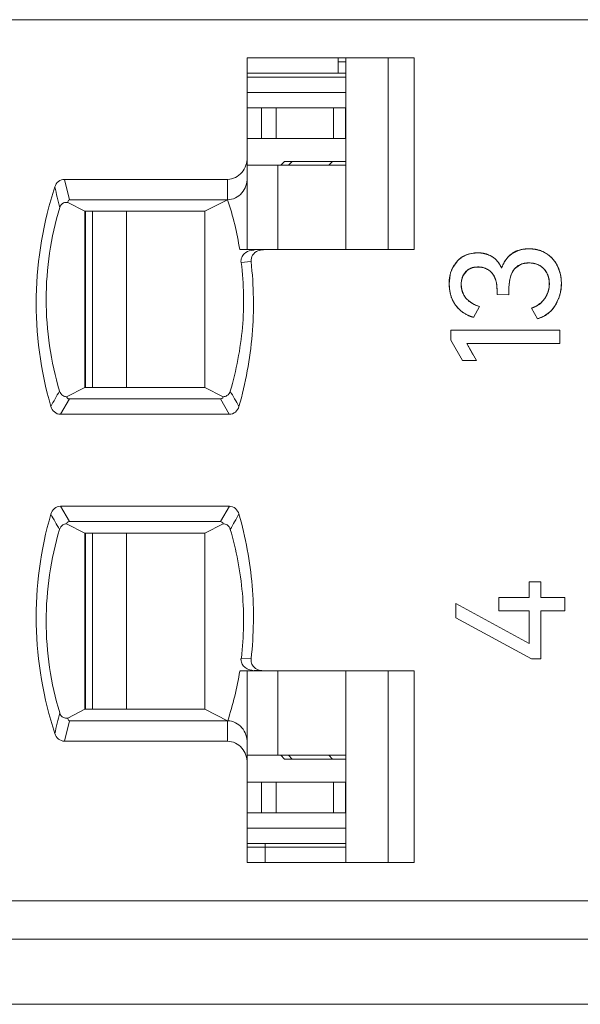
# Model space of a CAD drawing. Header units: inches. Extents: x 830 to 2908, y -1046 to 167.
# Tile 34 of 58: x 2658 to 2665, y -821 to -809. Entities that reach past the tile are written whole.
import ezdxf

# ---------------------------------------------------------------- set-up
doc = ezdxf.new("R2010")
doc.units = ezdxf.units.IN
doc.header["$LTSCALE"] = 23.1
doc.header["$MEASUREMENT"] = 0
doc.layers.get('0').update_dxf_attribs({"lineweight": 18})
for name, color, linetype, lineweight in [('1_27', 7, 'Continuous', 18), ('1_35', 7, 'Continuous', 18), ('1_36', 7, 'Continuous', 18), ('1_44', 7, 'Continuous', 18), ('1_45', 7, 'Continuous', 18), ('1_6', 7, 'Continuous', 18)]:
    doc.layers.add(name, color=color, linetype=linetype, lineweight=lineweight)

msp = doc.modelspace()

# ---------------------------------------------------------------- linework, layer by layer
at = {"color": 0, "linetype": 'Continuous', "lineweight": 0}
for p, q in [((2664.095, -811.617), (2664.181, -811.574)), ((2664.181, -811.574), (2664.231, -811.562)), ((2664.231, -811.562), (2664.32, -811.554)), ((2664.32, -811.554), (2664.408, -811.561)), ((2664.408, -811.561), (2664.458, -811.574)), ((2663.325, -811.797), (2663.381, -811.717)), ((2663.456, -811.656), (2663.513, -811.628)), ((2663.544, -811.619), (2663.65, -811.606)), ((2663.65, -811.606), (2663.72, -811.612)), ((2663.887, -811.693), (2663.929, -811.744)), ((2664.001, -811.721), (2664.033, -811.675)), ((2664.046, -811.66), (2664.095, -811.617)), ((2663.298, -811.86), (2663.325, -811.797)), ((2663.514, -811.835), (2663.462, -811.9)), ((2663.695, -811.793), (2663.635, -811.791)), ((2663.796, -811.833), (2663.722, -811.799)), ((2663.842, -811.876), (2663.819, -811.851)), ((2663.929, -811.744), (2663.963, -811.808)), ((2664.195, -811.765), (2664.131, -811.816)), ((2664.224, -811.752), (2664.195, -811.765)), ((2664.28, -811.74), (2664.234, -811.749)), ((2664.318, -811.738), (2664.308, -811.738)), ((2664.377, -811.743), (2664.318, -811.738)), ((2664.461, -811.772), (2664.398, -811.747)), ((2664.693, -811.781), (2664.727, -811.871)), ((2663.278, -812.01), (2663.289, -811.895)), ((2663.442, -811.955), (2663.436, -811.999)), ((2663.462, -811.9), (2663.442, -811.955)), ((2664.573, -811.921), (2664.557, -811.879)), ((2664.582, -812.061), (2664.582, -811.959)), ((2664.735, -811.909), (2664.743, -812.006)), ((2663.287, -812.112), (2663.278, -812.01)), ((2663.435, -812.019), (2663.442, -812.086)), ((2663.442, -812.086), (2663.463, -812.145)), ((2663.903, -812.083), (2663.895, -812.002)), ((2663.903, -812.151), (2663.903, -812.083)), ((2664.058, -812.093), (2664.058, -812.153)), ((2663.497, -812.197), (2663.544, -812.242)), ((2663.544, -812.242), (2663.604, -812.279)), ((2664.058, -812.153), (2663.903, -812.151)), ((2664.707, -812.203), (2664.663, -812.292)), ((2663.41, -812.343), (2663.358, -812.284)), ((2663.596, -812.448), (2663.676, -812.308)), ((2663.604, -812.279), (2663.676, -812.308)), ((2664.351, -812.328), (2664.43, -812.468)), ((2664.605, -812.367), (2664.523, -812.429)), ((2664.663, -812.292), (2664.624, -812.345)), ((2664.523, -812.429), (2664.43, -812.468)), ((2663.299, -812.613), (2664.721, -812.613)), ((2663.299, -812.745), (2663.299, -812.613)), ((2664.721, -812.613), (2664.721, -812.788)), ((2663.299, -812.745), (2663.452, -813.009)), ((2664.721, -812.788), (2663.507, -812.788)), ((2663.633, -813.009), (2663.507, -812.788)), ((2663.507, -812.788), (2663.588, -812.931)), ((2663.633, -813.009), (2663.452, -813.009)), ((2664.324, -815.899), (2664.473, -815.899)), ((2664.324, -816.103), (2664.324, -815.899)), ((2664.473, -815.899), (2664.473, -816.103)), ((2663.926, -816.103), (2664.324, -816.103)), ((2663.926, -816.276), (2663.926, -816.103)), ((2664.473, -816.103), (2664.788, -816.103)), ((2664.788, -816.103), (2664.788, -816.276)), ((2664.324, -816.703), (2663.365, -816.183)), ((2663.365, -816.371), (2663.365, -816.183)), ((2664.324, -816.276), (2663.926, -816.276)), ((2664.324, -816.703), (2664.324, -816.276)), ((2664.788, -816.276), (2664.473, -816.276)), ((2664.473, -816.276), (2664.473, -816.904)), ((2663.365, -816.371), (2664.353, -816.904)), ((2664.473, -816.904), (2664.353, -816.904))]:
    msp.add_line(p, q, dxfattribs=at)
at = {"color": 7, "linetype": 'Continuous', "lineweight": 0}
msp.add_line((2608.034, -821.413), (2704.63, -821.413), dxfattribs=at)
at = {"color": 0, "linetype": 'Continuous', "lineweight": 0}
for centre, radius, start, end in [((2664.34, -811.943), 0.388, 68.5068, 72.2366), ((2664.344, -811.934), 0.378, 57.3749, 68.5448), ((2663.634, -811.952), 0.346, 121, 137.1104), ((2663.631, -811.957), 0.349, 104.4149, 109.7464), ((2663.661, -811.962), 0.355, 75.3234, 80.3929), ((2663.665, -811.946), 0.339, 72.5849, 75.2818), ((2663.665, -811.946), 0.338, 69.5901, 72.586), ((2663.668, -811.937), 0.329, 58.8234, 69.6384), ((2664.354, -811.929), 0.409, 149.4989, 152.056), ((2664.301, -811.892), 0.344, 137.6236, 141.0718), ((2664.344, -811.934), 0.378, 51.7015, 57.302), ((2664.332, -811.948), 0.396, 47.1658, 51.7104), ((2664.325, -811.956), 0.407, 45.1467, 47.1779), ((2664.315, -811.966), 0.421, 37.7457, 45.1199), ((2664.307, -811.972), 0.431, 34.9647, 37.7683), ((2664.305, -811.974), 0.434, 31.3374, 34.9651), ((2663.691, -811.981), 0.411, 162.8774, 165.1133), ((2663.637, -811.988), 0.197, 120.0074, 128.8293), ((2663.658, -812.049), 0.259, 75.7101, 81.8759), ((2663.67, -812.012), 0.219, 47.2212, 54.9091), ((2664.373, -811.939), 0.431, 153.9739, 162.315), ((2664.363, -811.934), 0.419, 152.0527, 153.9554), ((2664.296, -811.962), 0.222, 106.394, 109.1188), ((2664.315, -812.059), 0.321, 94.7602, 96.2202), ((2664.316, -812.078), 0.34, 93.283, 94.7595), ((2664.318, -812.101), 0.363, 91.5709, 93.2797), ((2664.328, -812.034), 0.295, 76.3494, 80.3826), ((2664.316, -811.991), 0.266, 24.9036, 29.2288), ((2664.305, -811.974), 0.433, 26.4354, 31.3412), ((2663.716, -811.988), 0.436, 165.1186, 167.7464), ((2664.27, -812.008), 0.315, 11.5169, 16.0365), ((2664.26, -812.01), 0.326, 8.9729, 11.5295), ((2664.241, -811.995), 0.501, 9.842, 14.2664), ((2663.776, -812.018), 0.497, 190.8292, 194.0781), ((2663.766, -812.019), 0.331, 176.3976, 179.9923), ((2664.256, -812.013), 0.33, 337.1861, 351.5666), ((2664.178, -812.007), 0.564, 346.9481, 349.3379), ((2664.172, -812.005), 0.57, 349.3354, 350.2495), ((2664.16, -812.004), 0.583, 350.2764, 359.7788), ((2663.693, -812.03), 0.257, 206.4073, 220.4382), ((2664.248, -811.999), 0.345, 308.2409, 315.1948), ((2664.212, -812.016), 0.529, 339.3728, 340.1805), ((2664.196, -812.011), 0.546, 340.2112, 346.9738), ((2663.705, -812.026), 0.433, 226.9672, 231.5652), ((2663.723, -812.004), 0.462, 231.5876, 238.8948), ((2664.249, -812.007), 0.337, 287.5582, 294.5206), ((2664.244, -811.995), 0.349, 294.4966, 298.6534), ((2664.242, -811.991), 0.354, 298.6509, 303.6596), ((2664.242, -811.992), 0.353, 303.6547, 308.258), ((2664.318, -812.084), 0.403, 315.4307, 319.5853), ((2663.731, -811.991), 0.476, 238.8592, 239.8586), ((2663.733, -811.988), 0.48, 239.8606, 242.5454), ((2663.734, -811.985), 0.483, 242.5443, 245.7104), ((2663.731, -811.991), 0.476, 245.6875, 253.4874)]:
    msp.add_arc(centre, radius, start, end, dxfattribs=at)
for points, knots in [([(2664.32, -811.554), (2664.309, -811.554), (2664.287, -811.554), (2664.255, -811.557), (2664.23, -811.561), (2664.211, -811.566), (2664.196, -811.569), (2664.183, -811.574), (2664.169, -811.578), (2664.156, -811.583), (2664.145, -811.588), (2664.137, -811.592), (2664.13, -811.595), (2664.124, -811.599), (2664.119, -811.601), (2664.115, -811.604), (2664.112, -811.605), (2664.109, -811.607), (2664.106, -811.609), (2664.104, -811.611), (2664.102, -811.612), (2664.1, -811.613), (2664.099, -811.614), (2664.098, -811.614), (2664.098, -811.615), (2664.097, -811.615), (2664.096, -811.616), (2664.096, -811.616), (2664.095, -811.616), (2664.095, -811.616), (2664.095, -811.617), (2664.095, -811.617), (2664.095, -811.617), (2664.095, -811.617), (2664.095, -811.617), (2664.095, -811.617)], [0, 0, 0, 0, 0.125, 0.25, 0.375, 0.437501, 0.500001, 0.562501, 0.625001, 0.687501, 0.750001, 0.781251, 0.812501, 0.843751, 0.875001, 0.890626, 0.906251, 0.921876, 0.937501, 0.953126, 0.960939, 0.968751, 0.976564, 0.98047, 0.984376, 0.988282, 0.992189, 0.994142, 0.996095, 0.997071, 0.998048, 0.999025, 0.999513, 0.999757, 1, 1, 1, 1]), ([(2664.548, -811.616), (2664.54, -811.611), (2664.523, -811.601), (2664.498, -811.588), (2664.475, -811.579), (2664.457, -811.573), (2664.443, -811.569), (2664.428, -811.566), (2664.414, -811.562), (2664.399, -811.56), (2664.386, -811.558), (2664.376, -811.557), (2664.368, -811.556), (2664.36, -811.555), (2664.353, -811.555), (2664.348, -811.554), (2664.344, -811.554), (2664.34, -811.554), (2664.336, -811.554), (2664.333, -811.554), (2664.33, -811.554), (2664.328, -811.554), (2664.326, -811.554), (2664.325, -811.554), (2664.324, -811.554), (2664.323, -811.554), (2664.322, -811.554), (2664.321, -811.554), (2664.321, -811.554), (2664.321, -811.554), (2664.32, -811.554), (2664.32, -811.554), (2664.32, -811.554), (2664.32, -811.554), (2664.32, -811.554), (2664.32, -811.554)], [0, 0, 0, 0, 0.125, 0.25, 0.375, 0.437501, 0.500001, 0.562501, 0.625001, 0.687501, 0.750001, 0.781251, 0.812501, 0.843751, 0.875001, 0.890626, 0.906251, 0.921876, 0.937501, 0.953126, 0.960939, 0.968751, 0.976564, 0.98047, 0.984376, 0.988282, 0.992189, 0.994142, 0.996095, 0.997071, 0.998048, 0.999025, 0.999513, 0.999757, 1, 1, 1, 1]), ([(2663.381, -811.717), (2663.372, -811.726), (2663.356, -811.745), (2663.335, -811.776), (2663.32, -811.804), (2663.31, -811.827), (2663.303, -811.845), (2663.297, -811.864), (2663.292, -811.883), (2663.288, -811.903), (2663.285, -811.919), (2663.283, -811.933), (2663.281, -811.944), (2663.28, -811.954), (2663.279, -811.963), (2663.279, -811.971), (2663.279, -811.976), (2663.278, -811.982), (2663.278, -811.987), (2663.278, -811.992), (2663.278, -811.996), (2663.278, -811.998), (2663.278, -812.001), (2663.278, -812.003), (2663.278, -812.004), (2663.278, -812.005), (2663.278, -812.007), (2663.278, -812.008), (2663.278, -812.008), (2663.278, -812.009), (2663.278, -812.009), (2663.278, -812.009), (2663.278, -812.009), (2663.278, -812.01), (2663.278, -812.01), (2663.278, -812.01)], [0, 0, 0, 0, 0.125, 0.25, 0.375, 0.437501, 0.500001, 0.562501, 0.625001, 0.687501, 0.750001, 0.781251, 0.812501, 0.843751, 0.875001, 0.890626, 0.906251, 0.921876, 0.937501, 0.953126, 0.960939, 0.968751, 0.976564, 0.98047, 0.984376, 0.988282, 0.992189, 0.994142, 0.996095, 0.997072, 0.998048, 0.999025, 0.999513, 0.999757, 1, 1, 1, 1]), ([(2663.65, -811.606), (2663.636, -811.606), (2663.609, -811.607), (2663.571, -811.612), (2663.54, -811.62), (2663.516, -811.627), (2663.499, -811.634), (2663.483, -811.641), (2663.467, -811.649), (2663.451, -811.658), (2663.438, -811.667), (2663.429, -811.674), (2663.421, -811.679), (2663.414, -811.685), (2663.408, -811.69), (2663.404, -811.694), (2663.4, -811.697), (2663.397, -811.7), (2663.394, -811.703), (2663.391, -811.706), (2663.389, -811.708), (2663.387, -811.71), (2663.386, -811.711), (2663.385, -811.712), (2663.384, -811.713), (2663.383, -811.714), (2663.382, -811.715), (2663.382, -811.715), (2663.382, -811.716), (2663.381, -811.716), (2663.381, -811.716), (2663.381, -811.717), (2663.381, -811.717), (2663.381, -811.717), (2663.381, -811.717), (2663.381, -811.717), (2663.381, -811.717)], [0, 0, 0, 0, 0.125, 0.25, 0.375, 0.437501, 0.500001, 0.562501, 0.625001, 0.687501, 0.750001, 0.781251, 0.812501, 0.843751, 0.875001, 0.890626, 0.906251, 0.921876, 0.937501, 0.953126, 0.960939, 0.968751, 0.976564, 0.98047, 0.984376, 0.988282, 0.992189, 0.994142, 0.996095, 0.997071, 0.998048, 0.999025, 0.999513, 0.999757, 0.999997, 1, 1, 1, 1]), ([(2663.839, -811.656), (2663.832, -811.651), (2663.818, -811.644), (2663.796, -811.634), (2663.778, -811.627), (2663.762, -811.622), (2663.751, -811.618), (2663.739, -811.616), (2663.727, -811.613), (2663.715, -811.611), (2663.704, -811.609), (2663.696, -811.608), (2663.689, -811.608), (2663.683, -811.607), (2663.678, -811.607), (2663.673, -811.607), (2663.67, -811.607), (2663.667, -811.606), (2663.664, -811.606), (2663.661, -811.606), (2663.659, -811.606), (2663.657, -811.606), (2663.656, -811.606), (2663.655, -811.606), (2663.654, -811.606), (2663.653, -811.606), (2663.652, -811.606), (2663.652, -811.606), (2663.651, -811.606), (2663.651, -811.606), (2663.651, -811.606), (2663.651, -811.606), (2663.65, -811.606), (2663.65, -811.606), (2663.65, -811.606), (2663.65, -811.606)], [0, 0, 0, 0, 0.125, 0.25, 0.375, 0.4375, 0.500001, 0.562501, 0.625001, 0.687501, 0.750001, 0.781251, 0.812501, 0.843751, 0.875001, 0.890626, 0.906251, 0.921876, 0.937501, 0.953126, 0.960939, 0.968751, 0.976564, 0.98047, 0.984376, 0.988282, 0.992189, 0.994142, 0.996095, 0.997071, 0.998048, 0.999024, 0.999513, 0.999757, 1, 1, 1, 1]), ([(2663.963, -811.808), (2663.959, -811.799), (2663.952, -811.783), (2663.939, -811.76), (2663.928, -811.742), (2663.918, -811.728), (2663.91, -811.718), (2663.902, -811.709), (2663.894, -811.7), (2663.886, -811.692), (2663.878, -811.685), (2663.872, -811.68), (2663.868, -811.676), (2663.863, -811.672), (2663.859, -811.669), (2663.856, -811.667), (2663.853, -811.665), (2663.851, -811.664), (2663.849, -811.662), (2663.847, -811.661), (2663.845, -811.66), (2663.844, -811.659), (2663.843, -811.658), (2663.842, -811.658), (2663.841, -811.657), (2663.84, -811.657), (2663.84, -811.656), (2663.84, -811.656), (2663.839, -811.656), (2663.839, -811.656), (2663.839, -811.656), (2663.839, -811.656), (2663.839, -811.656), (2663.839, -811.656), (2663.839, -811.656), (2663.839, -811.656), (2663.839, -811.656)], [0, 0, 0, 0, 0.125, 0.25, 0.375, 0.437501, 0.500001, 0.562501, 0.625001, 0.687501, 0.750001, 0.781251, 0.812501, 0.843751, 0.875001, 0.890626, 0.906251, 0.921876, 0.937501, 0.953126, 0.960939, 0.968751, 0.976564, 0.98047, 0.984376, 0.988282, 0.992189, 0.994142, 0.996095, 0.997072, 0.998048, 0.999025, 0.999513, 0.999757, 0.999996, 1, 1, 1, 1]), ([(2664.693, -811.781), (2664.689, -811.772), (2664.68, -811.755), (2664.666, -811.732), (2664.653, -811.713), (2664.641, -811.698), (2664.632, -811.688), (2664.623, -811.678), (2664.613, -811.668), (2664.603, -811.659), (2664.595, -811.651), (2664.588, -811.645), (2664.582, -811.641), (2664.577, -811.636), (2664.572, -811.633), (2664.568, -811.63), (2664.565, -811.628), (2664.562, -811.626), (2664.56, -811.624), (2664.557, -811.622), (2664.555, -811.621), (2664.554, -811.62), (2664.552, -811.619), (2664.551, -811.618), (2664.551, -811.618), (2664.55, -811.617), (2664.549, -811.617), (2664.549, -811.617), (2664.548, -811.616), (2664.548, -811.616), (2664.548, -811.616), (2664.548, -811.616), (2664.548, -811.616), (2664.548, -811.616), (2664.548, -811.616), (2664.548, -811.616)], [0, 0, 0, 0, 0.125, 0.25, 0.375, 0.437501, 0.500001, 0.562501, 0.625001, 0.687501, 0.750001, 0.781251, 0.812501, 0.843751, 0.875001, 0.890626, 0.906251, 0.921876, 0.937501, 0.953126, 0.960939, 0.968751, 0.976564, 0.98047, 0.984376, 0.988282, 0.992189, 0.994142, 0.996095, 0.997071, 0.998048, 0.999025, 0.999513, 0.999757, 1, 1, 1, 1]), ([(2663.435, -812.019), (2663.435, -812.011), (2663.436, -811.995), (2663.438, -811.971), (2663.442, -811.952), (2663.446, -811.938), (2663.449, -811.928), (2663.453, -811.918), (2663.458, -811.908), (2663.462, -811.898), (2663.467, -811.89), (2663.47, -811.884), (2663.473, -811.88), (2663.476, -811.875), (2663.479, -811.872), (2663.481, -811.869), (2663.483, -811.867), (2663.484, -811.865), (2663.486, -811.863), (2663.488, -811.861), (2663.489, -811.86), (2663.49, -811.858), (2663.49, -811.858), (2663.491, -811.857), (2663.491, -811.856), (2663.492, -811.856), (2663.492, -811.856), (2663.492, -811.855), (2663.493, -811.855), (2663.493, -811.855), (2663.493, -811.855), (2663.493, -811.855), (2663.493, -811.855), (2663.493, -811.854), (2663.493, -811.854), (2663.493, -811.854)], [0, 0, 0, 0, 0.125, 0.25, 0.375, 0.4375, 0.500001, 0.562501, 0.625001, 0.687501, 0.750001, 0.781251, 0.812501, 0.843751, 0.875001, 0.890626, 0.906251, 0.921876, 0.937501, 0.953126, 0.960939, 0.968751, 0.976564, 0.98047, 0.984376, 0.988282, 0.992189, 0.994142, 0.996095, 0.997071, 0.998048, 0.999025, 0.999513, 0.999757, 1, 1, 1, 1]), ([(2663.493, -811.854), (2663.498, -811.849), (2663.508, -811.839), (2663.525, -811.826), (2663.54, -811.817), (2663.553, -811.811), (2663.562, -811.806), (2663.573, -811.803), (2663.583, -811.799), (2663.594, -811.797), (2663.604, -811.795), (2663.611, -811.793), (2663.617, -811.793), (2663.623, -811.792), (2663.628, -811.792), (2663.632, -811.791), (2663.635, -811.791), (2663.638, -811.791), (2663.641, -811.791), (2663.644, -811.791), (2663.646, -811.791), (2663.648, -811.791), (2663.649, -811.79), (2663.65, -811.79), (2663.651, -811.79), (2663.652, -811.79), (2663.652, -811.79), (2663.653, -811.79), (2663.653, -811.79), (2663.654, -811.79), (2663.654, -811.79), (2663.654, -811.79), (2663.654, -811.79), (2663.654, -811.79), (2663.654, -811.79), (2663.654, -811.79)], [0, 0, 0, 0, 0.125, 0.25, 0.375, 0.437501, 0.500001, 0.562501, 0.625001, 0.687501, 0.750001, 0.781251, 0.812501, 0.843751, 0.875001, 0.890626, 0.906251, 0.921876, 0.937501, 0.953126, 0.960939, 0.968751, 0.976564, 0.98047, 0.984376, 0.988282, 0.992189, 0.994142, 0.996095, 0.997071, 0.998048, 0.999025, 0.999513, 0.999757, 1, 1, 1, 1]), ([(2663.635, -811.791), (2663.61, -811.792), (2663.577, -811.799), (2663.546, -811.814), (2663.539, -811.818)], [0, 0, 0, 0, 0.739284, 1, 1, 1, 1]), ([(2663.654, -811.79), (2663.663, -811.79), (2663.681, -811.791), (2663.706, -811.795), (2663.726, -811.8), (2663.742, -811.805), (2663.753, -811.809), (2663.764, -811.814), (2663.775, -811.82), (2663.785, -811.826), (2663.794, -811.831), (2663.8, -811.836), (2663.805, -811.84), (2663.81, -811.844), (2663.814, -811.847), (2663.817, -811.85), (2663.819, -811.852), (2663.822, -811.854), (2663.824, -811.856), (2663.826, -811.858), (2663.827, -811.859), (2663.828, -811.861), (2663.829, -811.862), (2663.83, -811.862), (2663.83, -811.863), (2663.831, -811.863), (2663.831, -811.864), (2663.832, -811.864), (2663.832, -811.865), (2663.832, -811.865), (2663.832, -811.865), (2663.833, -811.865), (2663.833, -811.865), (2663.833, -811.865), (2663.833, -811.865), (2663.833, -811.865)], [0, 0, 0, 0, 0.125, 0.25, 0.375001, 0.437501, 0.500001, 0.562501, 0.625001, 0.687501, 0.750001, 0.781251, 0.812501, 0.843751, 0.875001, 0.890626, 0.906251, 0.921876, 0.937501, 0.953126, 0.960939, 0.968751, 0.976564, 0.98047, 0.984376, 0.988283, 0.992189, 0.994142, 0.996095, 0.997072, 0.998048, 0.999025, 0.999513, 0.999757, 1, 1, 1, 1]), ([(2664.058, -812.093), (2664.058, -812.064), (2664.06, -812.008), (2664.073, -811.936), (2664.09, -811.885), (2664.107, -811.85), (2664.122, -811.826), (2664.14, -811.806), (2664.159, -811.788), (2664.18, -811.772), (2664.2, -811.762), (2664.216, -811.755), (2664.229, -811.75), (2664.243, -811.747), (2664.254, -811.744), (2664.264, -811.742), (2664.271, -811.741), (2664.279, -811.74), (2664.286, -811.739), (2664.293, -811.739), (2664.298, -811.739), (2664.302, -811.738), (2664.305, -811.738), (2664.308, -811.738), (2664.31, -811.738), (2664.312, -811.738), (2664.313, -811.738), (2664.315, -811.738), (2664.316, -811.738), (2664.316, -811.738), (2664.317, -811.738), (2664.317, -811.738), (2664.317, -811.738), (2664.318, -811.738), (2664.318, -811.738), (2664.318, -811.738), (2664.318, -811.738)], [0, 0, 0, 0, 0.125, 0.25, 0.375, 0.4375, 0.5, 0.5625, 0.625, 0.6875, 0.75, 0.78125, 0.8125, 0.84375, 0.875, 0.890625, 0.90625, 0.921875, 0.9375, 0.953125, 0.960938, 0.96875, 0.976563, 0.980469, 0.984375, 0.988282, 0.992188, 0.994141, 0.996094, 0.997071, 0.998047, 0.999024, 0.999512, 0.999756, 0.999997, 1, 1, 1, 1]), ([(2664.131, -811.816), (2664.128, -811.82), (2664.068, -811.895), (2664.058, -812.002), (2664.058, -812.093)], [0, 0, 0, 0, 0.046857, 1, 1, 1, 1]), ([(2664.318, -811.738), (2664.328, -811.738), (2664.349, -811.739), (2664.378, -811.742), (2664.4, -811.747), (2664.418, -811.753), (2664.43, -811.757), (2664.442, -811.762), (2664.454, -811.768), (2664.465, -811.774), (2664.474, -811.78), (2664.481, -811.785), (2664.486, -811.789), (2664.491, -811.793), (2664.495, -811.796), (2664.499, -811.799), (2664.501, -811.801), (2664.503, -811.803), (2664.506, -811.805), (2664.508, -811.807), (2664.509, -811.809), (2664.51, -811.81), (2664.511, -811.811), (2664.512, -811.812), (2664.513, -811.812), (2664.513, -811.813), (2664.514, -811.813), (2664.514, -811.814), (2664.514, -811.814), (2664.514, -811.814), (2664.514, -811.814), (2664.515, -811.814), (2664.515, -811.815), (2664.515, -811.815), (2664.515, -811.815), (2664.515, -811.815)], [0, 0, 0, 0, 0.125, 0.25, 0.375, 0.437501, 0.500001, 0.562501, 0.625001, 0.687501, 0.750001, 0.781251, 0.812501, 0.843751, 0.875001, 0.890626, 0.906251, 0.921876, 0.937501, 0.953126, 0.960939, 0.968751, 0.976564, 0.98047, 0.984376, 0.988282, 0.992189, 0.994142, 0.996095, 0.997072, 0.998048, 0.999025, 0.999513, 0.999757, 1, 1, 1, 1]), ([(2664.548, -811.861), (2664.539, -811.844), (2664.514, -811.81), (2664.481, -811.784), (2664.461, -811.772)], [0, 0, 0, 0, 0.453553, 1, 1, 1, 1]), ([(2664.515, -811.815), (2664.521, -811.821), (2664.532, -811.834), (2664.546, -811.855), (2664.556, -811.874), (2664.563, -811.889), (2664.568, -811.901), (2664.572, -811.913), (2664.576, -811.925), (2664.579, -811.938), (2664.581, -811.949), (2664.582, -811.958), (2664.583, -811.964), (2664.584, -811.971), (2664.584, -811.977), (2664.585, -811.981), (2664.585, -811.985), (2664.585, -811.988), (2664.585, -811.992), (2664.585, -811.995), (2664.585, -811.997), (2664.585, -811.999), (2664.586, -812), (2664.586, -812.001), (2664.586, -812.002), (2664.586, -812.003), (2664.586, -812.004), (2664.586, -812.005), (2664.586, -812.005), (2664.586, -812.005), (2664.586, -812.005), (2664.586, -812.006), (2664.586, -812.006), (2664.586, -812.006), (2664.586, -812.006), (2664.586, -812.006), (2664.586, -812.006)], [0, 0, 0, 0, 0.125, 0.25, 0.375, 0.437501, 0.500001, 0.562501, 0.625001, 0.687501, 0.750001, 0.781251, 0.812501, 0.843751, 0.875001, 0.890626, 0.906251, 0.921876, 0.937501, 0.953126, 0.960939, 0.968751, 0.976564, 0.98047, 0.984376, 0.988282, 0.992189, 0.994142, 0.996095, 0.997072, 0.998048, 0.999025, 0.999513, 0.999757, 0.999991, 1, 1, 1, 1]), ([(2664.743, -812.006), (2664.743, -811.996), (2664.742, -811.975), (2664.74, -811.946), (2664.737, -811.922), (2664.733, -811.903), (2664.73, -811.888), (2664.727, -811.874), (2664.723, -811.861), (2664.719, -811.847), (2664.716, -811.836), (2664.713, -811.827), (2664.71, -811.82), (2664.708, -811.813), (2664.705, -811.808), (2664.703, -811.803), (2664.702, -811.8), (2664.701, -811.797), (2664.699, -811.794), (2664.698, -811.791), (2664.697, -811.789), (2664.696, -811.787), (2664.696, -811.786), (2664.695, -811.785), (2664.695, -811.784), (2664.694, -811.783), (2664.694, -811.782), (2664.694, -811.782), (2664.694, -811.782), (2664.694, -811.781), (2664.693, -811.781), (2664.693, -811.781), (2664.693, -811.781), (2664.693, -811.781), (2664.693, -811.781), (2664.693, -811.781)], [0, 0, 0, 0, 0.125, 0.25, 0.375, 0.437501, 0.500001, 0.562501, 0.625001, 0.687501, 0.750001, 0.781251, 0.812501, 0.843751, 0.875001, 0.890626, 0.906251, 0.921876, 0.937501, 0.953126, 0.960939, 0.968751, 0.976564, 0.98047, 0.984376, 0.988282, 0.992189, 0.994142, 0.996095, 0.997071, 0.998048, 0.999025, 0.999513, 0.999757, 1, 1, 1, 1]), ([(2663.833, -811.865), (2663.838, -811.871), (2663.849, -811.885), (2663.864, -811.906), (2663.874, -811.926), (2663.881, -811.944), (2663.885, -811.957), (2663.889, -811.971), (2663.893, -811.985), (2663.896, -812), (2663.898, -812.013), (2663.899, -812.024), (2663.9, -812.032), (2663.901, -812.04), (2663.901, -812.047), (2663.902, -812.053), (2663.902, -812.057), (2663.902, -812.061), (2663.902, -812.066), (2663.902, -812.069), (2663.902, -812.072), (2663.902, -812.075), (2663.903, -812.076), (2663.903, -812.078), (2663.903, -812.079), (2663.903, -812.08), (2663.903, -812.081), (2663.903, -812.082), (2663.903, -812.082), (2663.903, -812.083), (2663.903, -812.083), (2663.903, -812.083), (2663.903, -812.083), (2663.903, -812.083), (2663.903, -812.083), (2663.903, -812.083)], [0, 0, 0, 0, 0.125, 0.25, 0.375001, 0.437501, 0.500001, 0.562501, 0.625001, 0.687501, 0.750001, 0.781251, 0.812501, 0.843751, 0.875001, 0.890626, 0.906252, 0.921877, 0.937502, 0.953127, 0.960939, 0.968752, 0.976564, 0.98047, 0.984377, 0.988283, 0.992189, 0.994142, 0.996095, 0.997072, 0.998049, 0.999025, 0.999513, 0.999758, 1, 1, 1, 1]), ([(2663.278, -812.01), (2663.278, -812.023), (2663.279, -812.049), (2663.282, -812.086), (2663.288, -812.116), (2663.293, -812.14), (2663.298, -812.157), (2663.303, -812.174), (2663.309, -812.191), (2663.316, -812.207), (2663.322, -812.22), (2663.327, -812.231), (2663.331, -812.239), (2663.335, -812.247), (2663.339, -812.253), (2663.342, -812.258), (2663.344, -812.262), (2663.346, -812.266), (2663.349, -812.269), (2663.35, -812.273), (2663.352, -812.275), (2663.353, -812.277), (2663.354, -812.278), (2663.355, -812.28), (2663.356, -812.281), (2663.356, -812.281), (2663.357, -812.282), (2663.357, -812.283), (2663.358, -812.283), (2663.358, -812.284), (2663.358, -812.284), (2663.358, -812.284), (2663.358, -812.284), (2663.358, -812.284), (2663.358, -812.284), (2663.358, -812.284), (2663.358, -812.284)], [0, 0, 0, 0, 0.125, 0.25, 0.375, 0.4375, 0.500001, 0.562501, 0.625001, 0.687501, 0.750001, 0.781251, 0.812501, 0.843751, 0.875001, 0.890626, 0.906251, 0.921876, 0.937501, 0.953126, 0.960939, 0.968751, 0.976564, 0.98047, 0.984376, 0.988282, 0.992189, 0.994142, 0.996095, 0.997071, 0.998048, 0.999025, 0.999513, 0.999757, 0.999976, 1, 1, 1, 1]), ([(2663.497, -812.197), (2663.492, -812.191), (2663.482, -812.178), (2663.47, -812.159), (2663.461, -812.141), (2663.455, -812.127), (2663.45, -812.116), (2663.447, -812.105), (2663.444, -812.094), (2663.441, -812.082), (2663.439, -812.072), (2663.438, -812.064), (2663.437, -812.058), (2663.436, -812.051), (2663.436, -812.046), (2663.436, -812.042), (2663.436, -812.039), (2663.435, -812.036), (2663.435, -812.032), (2663.435, -812.03), (2663.435, -812.027), (2663.435, -812.026), (2663.435, -812.025), (2663.435, -812.023), (2663.435, -812.023), (2663.435, -812.022), (2663.435, -812.021), (2663.435, -812.021), (2663.435, -812.02), (2663.435, -812.02), (2663.435, -812.02), (2663.435, -812.02), (2663.435, -812.019), (2663.435, -812.019), (2663.435, -812.019), (2663.435, -812.019)], [0, 0, 0, 0, 0.125, 0.25, 0.375, 0.437501, 0.500001, 0.562501, 0.625001, 0.687501, 0.750001, 0.781251, 0.812501, 0.843751, 0.875001, 0.890626, 0.906251, 0.921876, 0.937501, 0.953126, 0.960939, 0.968751, 0.976564, 0.98047, 0.984376, 0.988282, 0.992189, 0.994142, 0.996095, 0.997071, 0.998048, 0.999025, 0.999513, 0.999757, 1, 1, 1, 1]), ([(2664.586, -812.006), (2664.586, -812.015), (2664.585, -812.032), (2664.582, -812.057), (2664.578, -812.078), (2664.574, -812.095), (2664.571, -812.107), (2664.567, -812.119), (2664.563, -812.131), (2664.558, -812.143), (2664.553, -812.153), (2664.549, -812.161), (2664.547, -812.166), (2664.543, -812.172), (2664.541, -812.177), (2664.539, -812.181), (2664.537, -812.184), (2664.535, -812.187), (2664.534, -812.19), (2664.532, -812.192), (2664.531, -812.194), (2664.53, -812.195), (2664.529, -812.196), (2664.529, -812.197), (2664.528, -812.198), (2664.528, -812.199), (2664.527, -812.199), (2664.527, -812.2), (2664.527, -812.2), (2664.527, -812.2), (2664.527, -812.201), (2664.526, -812.201), (2664.526, -812.201), (2664.526, -812.201), (2664.526, -812.201), (2664.526, -812.201)], [0, 0, 0, 0, 0.125, 0.25, 0.375, 0.4375, 0.500001, 0.562501, 0.625001, 0.687501, 0.750001, 0.781251, 0.812501, 0.843751, 0.875001, 0.890626, 0.906251, 0.921876, 0.937501, 0.953126, 0.960939, 0.968751, 0.976564, 0.98047, 0.984376, 0.988282, 0.992189, 0.994142, 0.996095, 0.997071, 0.998048, 0.999025, 0.999513, 0.999757, 1, 1, 1, 1]), ([(2664.663, -812.292), (2664.67, -812.281), (2664.682, -812.259), (2664.698, -812.225), (2664.71, -812.196), (2664.718, -812.173), (2664.723, -812.155), (2664.728, -812.137), (2664.732, -812.119), (2664.735, -812.1), (2664.737, -812.085), (2664.739, -812.073), (2664.74, -812.063), (2664.741, -812.054), (2664.741, -812.046), (2664.742, -812.039), (2664.742, -812.035), (2664.742, -812.03), (2664.742, -812.025), (2664.742, -812.021), (2664.743, -812.018), (2664.743, -812.016), (2664.743, -812.014), (2664.743, -812.012), (2664.743, -812.011), (2664.743, -812.009), (2664.743, -812.008), (2664.743, -812.008), (2664.743, -812.007), (2664.743, -812.007), (2664.743, -812.006), (2664.743, -812.006), (2664.743, -812.006), (2664.743, -812.006), (2664.743, -812.006), (2664.743, -812.006)], [0, 0, 0, 0, 0.125, 0.25, 0.375, 0.437501, 0.500001, 0.562501, 0.625001, 0.687501, 0.750001, 0.781251, 0.812501, 0.843751, 0.875001, 0.890626, 0.906251, 0.921876, 0.937501, 0.953126, 0.960939, 0.968751, 0.976564, 0.98047, 0.984376, 0.988282, 0.992189, 0.994142, 0.996095, 0.997072, 0.998048, 0.999025, 0.999513, 0.999757, 1, 1, 1, 1]), ([(2663.358, -812.284), (2663.331, -812.246), (2663.309, -812.197), (2663.295, -812.145), (2663.293, -812.139)], [0, 0, 0, 0, 0.885749, 1, 1, 1, 1]), ([(2663.676, -812.308), (2663.666, -812.305), (2663.647, -812.298), (2663.62, -812.287), (2663.6, -812.277), (2663.584, -812.268), (2663.573, -812.261), (2663.562, -812.254), (2663.551, -812.247), (2663.541, -812.239), (2663.533, -812.233), (2663.527, -812.227), (2663.522, -812.223), (2663.518, -812.219), (2663.514, -812.215), (2663.511, -812.212), (2663.509, -812.21), (2663.507, -812.208), (2663.505, -812.206), (2663.503, -812.204), (2663.502, -812.203), (2663.501, -812.201), (2663.5, -812.201), (2663.5, -812.2), (2663.499, -812.199), (2663.499, -812.199), (2663.498, -812.198), (2663.498, -812.198), (2663.498, -812.198), (2663.497, -812.197), (2663.497, -812.197), (2663.497, -812.197), (2663.497, -812.197), (2663.497, -812.197), (2663.497, -812.197), (2663.497, -812.197)], [0, 0, 0, 0, 0.125, 0.25, 0.375, 0.4375, 0.500001, 0.562501, 0.625001, 0.687501, 0.750001, 0.781251, 0.812501, 0.843751, 0.875001, 0.890626, 0.906251, 0.921876, 0.937501, 0.953126, 0.960939, 0.968751, 0.976564, 0.98047, 0.984376, 0.988282, 0.992189, 0.994142, 0.996095, 0.997071, 0.998048, 0.999025, 0.999513, 0.999757, 1, 1, 1, 1]), ([(2664.526, -812.201), (2664.521, -812.208), (2664.511, -812.223), (2664.493, -812.243), (2664.477, -812.258), (2664.464, -812.27), (2664.453, -812.278), (2664.442, -812.286), (2664.43, -812.293), (2664.418, -812.3), (2664.408, -812.305), (2664.399, -812.309), (2664.392, -812.312), (2664.386, -812.315), (2664.38, -812.317), (2664.376, -812.319), (2664.372, -812.32), (2664.369, -812.322), (2664.365, -812.323), (2664.362, -812.324), (2664.36, -812.325), (2664.358, -812.326), (2664.356, -812.326), (2664.355, -812.326), (2664.354, -812.327), (2664.353, -812.327), (2664.353, -812.327), (2664.352, -812.327), (2664.352, -812.328), (2664.351, -812.328), (2664.351, -812.328), (2664.351, -812.328), (2664.351, -812.328), (2664.351, -812.328), (2664.351, -812.328), (2664.351, -812.328)], [0, 0, 0, 0, 0.125, 0.25, 0.375, 0.4375, 0.5, 0.5625, 0.625, 0.6875, 0.75, 0.78125, 0.8125, 0.84375, 0.875, 0.890625, 0.90625, 0.921875, 0.9375, 0.953125, 0.960938, 0.96875, 0.976563, 0.980469, 0.984375, 0.988281, 0.992188, 0.994141, 0.996094, 0.997071, 0.998047, 0.999024, 0.999512, 0.999756, 1, 1, 1, 1]), ([(2664.492, -812.241), (2664.505, -812.229), (2664.531, -812.198), (2664.551, -812.162), (2664.56, -812.141)], [0, 0, 0, 0, 0.434264, 1, 1, 1, 1]), ([(2663.358, -812.284), (2663.365, -812.294), (2663.379, -812.313), (2663.403, -812.339), (2663.425, -812.359), (2663.443, -812.373), (2663.458, -812.384), (2663.473, -812.394), (2663.489, -812.403), (2663.505, -812.412), (2663.519, -812.419), (2663.531, -812.424), (2663.54, -812.428), (2663.549, -812.432), (2663.556, -812.435), (2663.562, -812.437), (2663.567, -812.439), (2663.572, -812.44), (2663.577, -812.442), (2663.581, -812.443), (2663.584, -812.444), (2663.586, -812.445), (2663.588, -812.446), (2663.59, -812.446), (2663.591, -812.447), (2663.592, -812.447), (2663.593, -812.447), (2663.594, -812.448), (2663.595, -812.448), (2663.595, -812.448), (2663.595, -812.448), (2663.596, -812.448), (2663.596, -812.448), (2663.596, -812.448), (2663.596, -812.448), (2663.596, -812.448), (2663.596, -812.448)], [0, 0, 0, 0, 0.125, 0.25, 0.375, 0.4375, 0.5, 0.5625, 0.625, 0.6875, 0.75, 0.78125, 0.8125, 0.84375, 0.875, 0.890625, 0.90625, 0.921875, 0.9375, 0.953125, 0.960938, 0.96875, 0.976563, 0.980469, 0.984375, 0.988281, 0.992188, 0.994141, 0.996094, 0.997071, 0.998047, 0.999024, 0.999512, 0.999756, 0.999997, 1, 1, 1, 1]), ([(2664.43, -812.468), (2664.443, -812.464), (2664.468, -812.456), (2664.503, -812.44), (2664.53, -812.425), (2664.55, -812.412), (2664.565, -812.402), (2664.58, -812.39), (2664.593, -812.378), (2664.606, -812.366), (2664.617, -812.354), (2664.625, -812.345), (2664.631, -812.338), (2664.637, -812.331), (2664.641, -812.325), (2664.645, -812.32), (2664.648, -812.316), (2664.65, -812.312), (2664.653, -812.308), (2664.655, -812.305), (2664.657, -812.302), (2664.658, -812.3), (2664.659, -812.298), (2664.66, -812.297), (2664.661, -812.296), (2664.661, -812.295), (2664.662, -812.294), (2664.662, -812.293), (2664.662, -812.293), (2664.663, -812.293), (2664.663, -812.292), (2664.663, -812.292), (2664.663, -812.292), (2664.663, -812.292), (2664.663, -812.292), (2664.663, -812.292)], [0, 0, 0, 0, 0.125, 0.25, 0.375, 0.437501, 0.500001, 0.562501, 0.625001, 0.687501, 0.750001, 0.781251, 0.812501, 0.843751, 0.875001, 0.890626, 0.906251, 0.921876, 0.937501, 0.953126, 0.960939, 0.968751, 0.976564, 0.98047, 0.984376, 0.988282, 0.992189, 0.994142, 0.996095, 0.997072, 0.998048, 0.999025, 0.999513, 0.999757, 1, 1, 1, 1])]:
    msp.add_open_spline(points, degree=3, knots=knots, dxfattribs=at)
for points in [[(2664.095, -811.617), (2664.034, -811.659), (2663.99, -811.723), (2663.963, -811.808)], [(2663.895, -812.002), (2663.887, -811.956), (2663.87, -811.912), (2663.842, -811.876)]]:
    msp.add_open_spline(points, degree=3, dxfattribs=at)
at = {"layer": '1_27', "color": 7, "linetype": 'Continuous', "lineweight": 0}
for p, q in [((2661.83, -809.263), (2661.83, -809.063)), ((2661.93, -809.113), (2661.83, -809.113)), ((2661.93, -809.263), (2660.641, -809.263)), ((2660.875, -819.563), (2660.875, -819.313)), ((2660.641, -819.363), (2661.93, -819.363))]:
    msp.add_line(p, q, dxfattribs=at)
at = {"layer": '1_35', "color": 7, "linetype": 'Continuous', "lineweight": 0}
for p, q in [((2658.621, -817.563), (2658.621, -815.263)), ((2659.067, -815.263), (2659.067, -817.563)), ((2661.04, -818.163), (2661.04, -817.063)), ((2660.641, -818.163), (2661.93, -818.163))]:
    msp.add_line(p, q, dxfattribs=at)
at = {"layer": '1_36', "color": 7, "linetype": 'Continuous', "lineweight": 0}
for p, q in [((2661.93, -810.463), (2660.641, -810.463)), ((2661.04, -811.563), (2661.04, -810.463)), ((2658.621, -813.363), (2658.621, -811.063)), ((2659.067, -811.063), (2659.067, -813.363))]:
    msp.add_line(p, q, dxfattribs=at)
at = {"layer": '1_44', "color": 7, "linetype": 'Continuous', "lineweight": 0}
for p, q in [((2660.641, -809.713), (2661.93, -809.713)), ((2660.829, -810.113), (2660.829, -809.713)), ((2661.021, -809.713), (2661.021, -810.113)), ((2661.766, -810.113), (2661.766, -809.713)), ((2661.923, -809.713), (2661.923, -810.113)), ((2660.641, -810.113), (2661.93, -810.113)), ((2658.53, -811.063), (2658.53, -813.363))]:
    msp.add_line(p, q, dxfattribs=at)
at = {"layer": '1_45', "color": 7, "linetype": 'Continuous', "lineweight": 0}
for p, q in [((2658.53, -815.263), (2658.53, -817.563)), ((2661.93, -818.513), (2660.641, -818.513)), ((2660.829, -818.913), (2660.829, -818.513)), ((2661.021, -818.513), (2661.021, -818.913)), ((2661.766, -818.913), (2661.766, -818.513)), ((2661.923, -818.913), (2661.923, -818.513)), ((2660.641, -818.913), (2661.93, -818.913))]:
    msp.add_line(p, q, dxfattribs=at)
at = {"layer": '1_6', "color": 7, "linetype": 'Continuous', "lineweight": 0}
for p, q in [((2700.138, -808.563), (2632.452, -808.563)), ((2660.641, -809.063), (2662.82, -809.063)), ((2660.641, -811.563), (2660.641, -809.063)), ((2661.93, -809.063), (2661.93, -811.563)), ((2662.483, -809.063), (2662.483, -811.563)), ((2662.82, -809.063), (2662.82, -811.563)), ((2660.641, -809.313), (2661.93, -809.313)), ((2661.93, -809.513), (2660.641, -809.513)), ((2661.08, -810.463), (2661.13, -810.413)), ((2661.93, -810.413), (2661.13, -810.413)), ((2661.228, -810.413), (2661.179, -810.463)), ((2661.705, -810.463), (2661.754, -810.413)), ((2658.257, -810.647), (2660.386, -810.647)), ((2658.322, -810.913), (2658.257, -810.647)), ((2660.386, -810.913), (2660.386, -810.647)), ((2658.523, -811.063), (2658.298, -810.95)), ((2658.322, -810.913), (2660.386, -810.913)), ((2660.386, -810.913), (2660.088, -811.063)), ((2658.523, -811.063), (2660.088, -811.063)), ((2658.523, -813.363), (2658.523, -811.063)), ((2660.088, -813.363), (2660.088, -811.063)), ((2660.543, -811.563), (2660.839, -811.563)), ((2660.781, -811.58), (2660.834, -811.565)), ((2660.834, -811.567), (2660.852, -811.565)), ((2662.82, -811.563), (2660.844, -811.563)), ((2660.69, -811.721), (2660.561, -811.733)), ((2658.283, -813.484), (2658.523, -813.363)), ((2660.088, -813.363), (2658.523, -813.363)), ((2660.088, -813.363), (2660.329, -813.484)), ((2658.203, -813.713), (2658.32, -813.513)), ((2660.291, -813.513), (2658.32, -813.513)), ((2660.291, -813.513), (2660.407, -813.713)), ((2660.407, -813.713), (2658.203, -813.713)), ((2658.204, -814.913), (2660.408, -814.913)), ((2658.32, -815.113), (2658.204, -814.913)), ((2660.408, -814.913), (2660.291, -815.113)), ((2658.523, -815.263), (2658.283, -815.143)), ((2658.32, -815.113), (2660.291, -815.113)), ((2660.329, -815.143), (2660.088, -815.263)), ((2658.523, -815.263), (2660.088, -815.263)), ((2658.523, -815.263), (2658.523, -817.563)), ((2660.088, -817.563), (2660.088, -815.263)), ((2660.694, -816.902), (2660.567, -816.894)), ((2660.543, -817.063), (2662.82, -817.063)), ((2660.641, -819.563), (2660.641, -817.063)), ((2660.701, -817.054), (2660.73, -817.059)), ((2660.73, -817.057), (2660.834, -817.057)), ((2660.73, -817.058), (2660.732, -817.059)), ((2660.848, -817.062), (2660.834, -817.06)), ((2661.93, -817.063), (2661.93, -819.563)), ((2662.483, -817.063), (2662.483, -819.563)), ((2662.82, -817.063), (2662.82, -819.563)), ((2658.298, -817.677), (2658.523, -817.563)), ((2660.088, -817.563), (2658.523, -817.563)), ((2660.088, -817.563), (2660.386, -817.713)), ((2658.257, -817.98), (2658.322, -817.713)), ((2660.386, -817.713), (2658.322, -817.713)), ((2660.386, -817.98), (2660.386, -817.713)), ((2660.386, -817.98), (2658.257, -817.98)), ((2661.13, -818.213), (2661.08, -818.163)), ((2661.13, -818.213), (2661.93, -818.213)), ((2661.179, -818.163), (2661.228, -818.213)), ((2661.754, -818.213), (2661.705, -818.163)), ((2660.641, -819.113), (2661.93, -819.113)), ((2661.93, -819.313), (2660.641, -819.313)), ((2662.82, -819.563), (2660.641, -819.563)), ((2632.452, -820.063), (2700.138, -820.063)), ((2632.11, -820.563), (2701.729, -820.563))]:
    msp.add_line(p, q, dxfattribs=at)
for centre, radius, start, end in [((2755.733, -787.686), 100.291, 193.29321, 193.45176), ((2656.468, -812.208), 4.126, 8.9967, 18.2943), ((2660.73, -811.766), 0.196, 89.9316, 101.2851), ((2669.161, -819.818), 12.704, 149.713, 150.7483), ((2651.537, -818.594), 10.284, 28.9803, 30.2625), ((2668.44, -809.228), 11.87, 209.1853, 210.2939), ((2651.414, -809.994), 10.41, 329.8992, 331.1692), ((2656.468, -816.418), 4.127, 341.7063, 351.0037), ((2754.79, -840.686), 99.315, 166.56453, 166.72466)]:
    msp.add_arc(centre, radius, start, end, dxfattribs=at)
for points, knots in [([(2660.641, -810.36), (2660.641, -810.429), (2660.604, -810.539), (2660.492, -810.629), (2660.421, -810.647), (2660.386, -810.647)], [0, 0, 0, 0, 0.496876, 0.748597, 1, 1, 1, 1]), ([(2658.257, -810.647), (2658.229, -810.646), (2658.17, -810.668), (2658.138, -810.719), (2658.129, -810.746)], [0, 0, 0, 0, 0.498571, 1, 1, 1, 1]), ([(2660.386, -810.913), (2660.421, -810.913), (2660.492, -810.896), (2660.604, -810.806), (2660.641, -810.696), (2660.641, -810.626)], [0, 0, 0, 0, 0.251497, 0.503184, 1, 1, 1, 1]), ([(2658.129, -810.746), (2657.979, -811.205), (2657.814, -812.173), (2657.944, -813.147), (2658.078, -813.611)], [0, 0, 0, 0, 0.5, 1, 1, 1, 1]), ([(2658.193, -811.016), (2658.201, -810.991), (2658.232, -810.948), (2658.28, -810.947), (2658.298, -810.95)], [0, 0, 0, 0, 0.591555, 1, 1, 1, 1]), ([(2658.322, -810.913), (2658.313, -810.914), (2658.301, -810.929), (2658.3, -810.944), (2658.298, -810.95)], [0, 0, 0, 0, 0.572011, 1, 1, 1, 1]), ([(2658.192, -813.411), (2658.076, -813.025), (2657.957, -812.214), (2658.077, -811.403), (2658.193, -811.016)], [0, 0, 0, 0, 0.499974, 1, 1, 1, 1]), ([(2660.561, -811.733), (2660.558, -811.711), (2660.564, -811.667), (2660.609, -811.605), (2660.659, -811.58), (2660.692, -811.574)], [0, 0, 0, 0, 0.30085, 0.557051, 1, 1, 1, 1]), ([(2660.692, -811.721), (2660.691, -811.692), (2660.702, -811.629), (2660.754, -811.592), (2660.781, -811.58)], [0, 0, 0, 0, 0.498785, 1, 1, 1, 1]), ([(2660.564, -811.733), (2660.58, -811.873), (2660.601, -812.156), (2660.581, -812.721), (2660.5, -813.141), (2660.42, -813.411)], [0, 0, 0, 0, 0.250131, 0.50023, 1, 1, 1, 1]), ([(2660.533, -813.611), (2660.621, -813.306), (2660.738, -812.677), (2660.727, -812.037), (2660.692, -811.721)], [0, 0, 0, 0, 0.500023, 1, 1, 1, 1]), ([(2658.283, -813.484), (2658.266, -813.483), (2658.224, -813.472), (2658.198, -813.434), (2658.192, -813.411)], [0, 0, 0, 0, 0.417744, 1, 1, 1, 1]), ([(2658.32, -813.513), (2658.31, -813.513), (2658.293, -813.505), (2658.285, -813.489), (2658.283, -813.484)], [0, 0, 0, 0, 0.625346, 1, 1, 1, 1]), ([(2660.291, -813.513), (2660.298, -813.513), (2660.315, -813.508), (2660.325, -813.493), (2660.329, -813.484)], [0, 0, 0, 0, 0.401074, 1, 1, 1, 1]), ([(2660.42, -813.411), (2660.413, -813.434), (2660.387, -813.472), (2660.345, -813.483), (2660.329, -813.484)], [0, 0, 0, 0, 0.583939, 1, 1, 1, 1]), ([(2658.078, -813.611), (2658.086, -813.638), (2658.117, -813.69), (2658.175, -813.713), (2658.203, -813.713)], [0, 0, 0, 0, 0.500965, 1, 1, 1, 1]), ([(2660.407, -813.713), (2660.436, -813.713), (2660.494, -813.691), (2660.525, -813.639), (2660.533, -813.611)], [0, 0, 0, 0, 0.499191, 1, 1, 1, 1]), ([(2658.204, -814.913), (2658.176, -814.914), (2658.117, -814.936), (2658.086, -814.988), (2658.078, -815.016)], [0, 0, 0, 0, 0.499144, 1, 1, 1, 1]), ([(2660.533, -815.014), (2660.525, -814.987), (2660.493, -814.936), (2660.436, -814.914), (2660.408, -814.913)], [0, 0, 0, 0, 0.501026, 1, 1, 1, 1]), ([(2658.078, -815.016), (2657.944, -815.48), (2657.814, -816.453), (2657.979, -817.421), (2658.129, -817.88)], [0, 0, 0, 0, 0.5, 1, 1, 1, 1]), ([(2660.693, -816.902), (2660.727, -816.587), (2660.738, -815.948), (2660.621, -815.319), (2660.533, -815.014)], [0, 0, 0, 0, 0.499974, 1, 1, 1, 1]), ([(2658.192, -815.215), (2658.198, -815.192), (2658.224, -815.155), (2658.266, -815.144), (2658.283, -815.143)], [0, 0, 0, 0, 0.583737, 1, 1, 1, 1]), ([(2658.32, -815.113), (2658.31, -815.113), (2658.293, -815.122), (2658.285, -815.137), (2658.283, -815.143)], [0, 0, 0, 0, 0.625369, 1, 1, 1, 1]), ([(2660.291, -815.113), (2660.298, -815.113), (2660.315, -815.118), (2660.325, -815.134), (2660.329, -815.143)], [0, 0, 0, 0, 0.40183, 1, 1, 1, 1]), ([(2660.329, -815.143), (2660.346, -815.144), (2660.387, -815.155), (2660.413, -815.192), (2660.42, -815.215)], [0, 0, 0, 0, 0.417911, 1, 1, 1, 1]), ([(2658.193, -817.61), (2658.077, -817.224), (2657.957, -816.413), (2658.076, -815.602), (2658.192, -815.215)], [0, 0, 0, 0, 0.5, 1, 1, 1, 1]), ([(2660.42, -815.215), (2660.5, -815.486), (2660.607, -816.045), (2660.598, -816.613), (2660.565, -816.894)], [0, 0, 0, 0, 0.500019, 1, 1, 1, 1]), ([(2660.565, -816.894), (2660.558, -816.903), (2660.56, -816.93), (2660.571, -816.971), (2660.602, -817.012), (2660.649, -817.042), (2660.684, -817.051), (2660.701, -817.054)], [0, 0, 0, 0, 0.150842, 0.297456, 0.552713, 0.781106, 1, 1, 1, 1]), ([(2660.727, -817.01), (2660.714, -816.996), (2660.692, -816.961), (2660.691, -816.921), (2660.693, -816.902)], [0, 0, 0, 0, 0.499957, 1, 1, 1, 1]), ([(2658.298, -817.677), (2658.28, -817.68), (2658.232, -817.678), (2658.201, -817.636), (2658.193, -817.61)], [0, 0, 0, 0, 0.410182, 1, 1, 1, 1]), ([(2658.298, -817.677), (2658.3, -817.683), (2658.301, -817.698), (2658.313, -817.712), (2658.322, -817.713)], [0, 0, 0, 0, 0.428267, 1, 1, 1, 1]), ([(2660.641, -818), (2660.641, -817.931), (2660.604, -817.82), (2660.492, -817.731), (2660.421, -817.713), (2660.386, -817.713)], [0, 0, 0, 0, 0.496875, 0.748597, 1, 1, 1, 1]), ([(2658.129, -817.88), (2658.138, -817.907), (2658.17, -817.958), (2658.229, -817.98), (2658.257, -817.98)], [0, 0, 0, 0, 0.50159, 1, 1, 1, 1]), ([(2660.386, -817.98), (2660.421, -817.98), (2660.492, -817.997), (2660.604, -818.087), (2660.641, -818.197), (2660.641, -818.267)], [0, 0, 0, 0, 0.251498, 0.503184, 1, 1, 1, 1])]:
    msp.add_open_spline(points, degree=3, knots=knots, dxfattribs=at)
msp.add_open_spline([(2660.834, -817.061), (2660.794, -817.058), (2660.755, -817.038), (2660.727, -817.01)], degree=3, dxfattribs=at)

doc.saveas('drawing.dxf')
